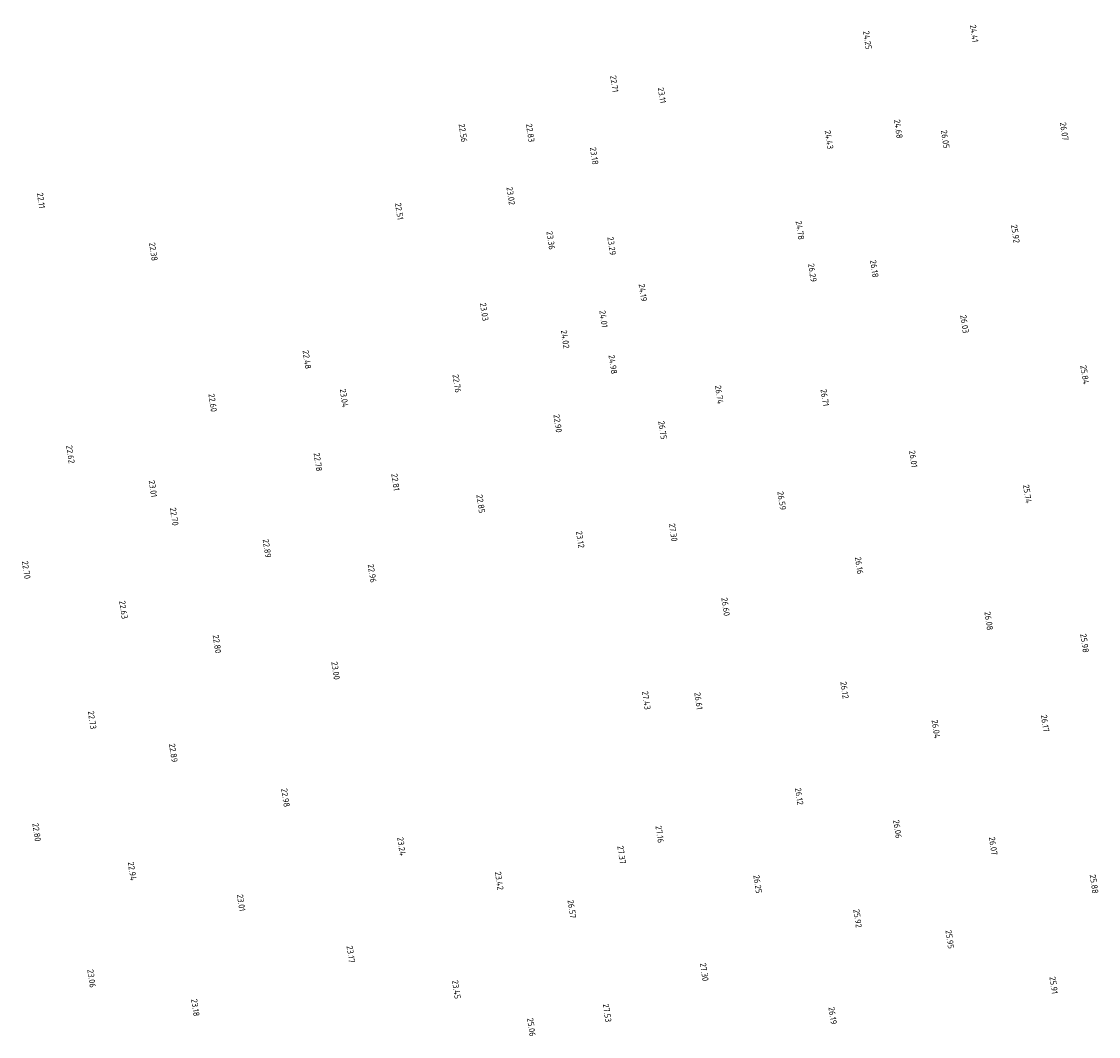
# Model space of a CAD drawing. Extents: x 184312 to 185605, y 346435 to 348273.
# Tile 13 of 18: x 184966 to 185280, y 347483 to 347779. Entities that reach past the tile are written whole.
import ezdxf
from ezdxf.enums import TextEntityAlignment as Align

# ---------------------------------------------------------------- set-up
doc = ezdxf.new("R2010")
doc.units = 0
doc.layers.add('rijk_10Anno', color=254, linetype='Continuous')
doc.styles.add('NLCS-ISO-ANNOTATIVE-T18', font='NLCS-ISO.ttf', dxfattribs={"height": 1.8})

# ---------------------------------------------------------------- blocks, each defined once
blk = doc.blocks.new('SAL-HOOGTELABEL-SO')
at = {"color": 0, "linetype": 'ByBlock', "lineweight": -2, "style": 'NLCS-ISO-ANNOTATIVE-T18'}
blk.add_attdef('HOOGTE', text='', height=1.8, dxfattribs=at).set_placement((2.79, 0), align=Align.RIGHT)

msp = doc.modelspace()

# ---------------------------------------------------------------- block references
at = {"layer": 'rijk_10Anno', "color": 254, "rotation": 278.271}
for p, values in [((185243.13, 347775.41, 24.41), {'HOOGTE': '24.41'}), ((185211.99, 347773.33, 24.25), {'HOOGTE': '24.25'}), ((185138.01, 347760.82, 22.71), {'HOOGTE': '22.71'}), ((185151.88, 347757.62, 23.11), {'HOOGTE': '23.11'}), ((185221.02, 347747.36, 24.68), {'HOOGTE': '24.68'}), ((185269.46, 347746.76, 26.07), {'HOOGTE': '26.07'}), ((185093.82, 347746.27, 22.56), {'HOOGTE': '22.56'}), ((185113.48, 347746.28, 22.83), {'HOOGTE': '22.83'}), ((185200.76, 347744.23, 24.43), {'HOOGTE': '24.43'}), ((185234.7, 347744.43, 26.05), {'HOOGTE': '26.05'}), ((185132.14, 347739.72, 23.18), {'HOOGTE': '23.18'}), ((185107.78, 347727.92, 23.02), {'HOOGTE': '23.02'}), ((184970.51, 347726.92, 22.11), {'HOOGTE': '22.11'}), ((185075.18, 347723.57, 22.51), {'HOOGTE': '22.51'}), ((185192.27, 347717.8, 24.78), {'HOOGTE': '24.78'}), ((185255.2, 347716.8, 25.92), {'HOOGTE': '25.92'}), ((185119.46, 347714.92, 23.36), {'HOOGTE': '23.36'}), ((185137.26, 347713.28, 23.29), {'HOOGTE': '23.29'}), ((185003.39, 347711.61, 22.38), {'HOOGTE': '22.38'}), ((185213.97, 347706.76, 26.18), {'HOOGTE': '26.18'}), ((185195.9, 347705.46, 26.29), {'HOOGTE': '26.29'}), ((185146.37, 347699.78, 24.19), {'HOOGTE': '24.19'}), ((185100.02, 347694.07, 23.03), {'HOOGTE': '23.03'}), ((185134.87, 347692.13, 24.01), {'HOOGTE': '24.01'}), ((185240.35, 347690.48, 26.03), {'HOOGTE': '26.03'}), ((185123.66, 347686.05, 24.02), {'HOOGTE': '24.02'}), ((185048.25, 347680.06, 22.48), {'HOOGTE': '22.48'}), ((185137.62, 347678.6, 24.98), {'HOOGTE': '24.98'}), ((185275.46, 347675.59, 25.84), {'HOOGTE': '25.84'}), ((185092.03, 347673.16, 22.76), {'HOOGTE': '22.76'}), ((185059.09, 347668.85, 23.04), {'HOOGTE': '23.04'}), ((185168.69, 347669.83, 26.74), {'HOOGTE': '26.74'}), ((185199.48, 347669.17, 26.71), {'HOOGTE': '26.71'}), ((185020.71, 347667.53, 22.6), {'HOOGTE': '22.60'}), ((185121.5, 347661.49, 22.9), {'HOOGTE': '22.90'}), ((185152.14, 347659.47, 26.75), {'HOOGTE': '26.75'}), ((184979.15, 347652.48, 22.62), {'HOOGTE': '22.62'}), ((185051.46, 347650.19, 22.78), {'HOOGTE': '22.78'}), ((185225.34, 347651.28, 26.01), {'HOOGTE': '26.01'}), ((185074.08, 347644.5, 22.81), {'HOOGTE': '22.81'}), ((185003.22, 347642.6, 23.01), {'HOOGTE': '23.01'}), ((185258.71, 347640.84, 25.74), {'HOOGTE': '25.74'}), ((185099.01, 347637.97, 22.85), {'HOOGTE': '22.85'}), ((185186.94, 347638.86, 26.59), {'HOOGTE': '26.59'}), ((185009.45, 347634.32, 22.7), {'HOOGTE': '22.70'}), ((185128.05, 347627.78, 23.12), {'HOOGTE': '23.12'}), ((185155.24, 347629.68, 27.3), {'HOOGTE': '27.30'}), ((185036.58, 347624.95, 22.89), {'HOOGTE': '22.89'}), ((184966.22, 347618.75, 22.7), {'HOOGTE': '22.70'}), ((185067.26, 347617.69, 22.96), {'HOOGTE': '22.96'}), ((185209.52, 347620.14, 26.16), {'HOOGTE': '26.16'}), ((184994.64, 347607.08, 22.63), {'HOOGTE': '22.63'}), ((185170.55, 347607.95, 26.6), {'HOOGTE': '26.60'}), ((185247.42, 347603.79, 26.08), {'HOOGTE': '26.08'}), ((185021.97, 347597.07, 22.8), {'HOOGTE': '22.80'}), ((185275.42, 347597.25, 25.98), {'HOOGTE': '25.98'}), ((185056.61, 347589.35, 23), {'HOOGTE': '23.00'}), ((185205.27, 347583.81, 26.12), {'HOOGTE': '26.12'}), ((185147.39, 347580.58, 27.43), {'HOOGTE': '27.43'}), ((185162.61, 347580.59, 26.61), {'HOOGTE': '26.61'}), ((184985.48, 347574.91, 22.73), {'HOOGTE': '22.73'}), ((185263.84, 347574.1, 26.17), {'HOOGTE': '26.17'}), ((185231.99, 347572.23, 26.04), {'HOOGTE': '26.04'}), ((185009.22, 347565.24, 22.89), {'HOOGTE': '22.89'}), ((185041.98, 347552.17, 22.98), {'HOOGTE': '22.98'}), ((185192.01, 347552.78, 26.12), {'HOOGTE': '26.12'}), ((184969.29, 347542.11, 22.8), {'HOOGTE': '22.80'}), ((185220.74, 347543.04, 26.06), {'HOOGTE': '26.06'}), ((185151.26, 347541.7, 27.16), {'HOOGTE': '27.16'}), ((185075.87, 347537.98, 23.24), {'HOOGTE': '23.24'}), ((185248.7, 347538.11, 26.07), {'HOOGTE': '26.07'}), ((185140.15, 347535.55, 27.37), {'HOOGTE': '27.37'}), ((184997.18, 347530.71, 22.94), {'HOOGTE': '22.94'}), ((185104.41, 347527.92, 23.42), {'HOOGTE': '23.42'}), ((185179.91, 347526.95, 26.25), {'HOOGTE': '26.25'}), ((185278.19, 347526.9, 25.88), {'HOOGTE': '25.88'}), ((185028.98, 347521.73, 23), {'HOOGTE': '23.01'}), ((185125.63, 347519.66, 26.57), {'HOOGTE': '26.57'}), ((185209.11, 347516.93, 25.92), {'HOOGTE': '25.92'}), ((185236.03, 347510.79, 25.95), {'HOOGTE': '25.95'}), ((185061.01, 347506.7, 23.17), {'HOOGTE': '23.17'}), ((185164.31, 347501.34, 27.3), {'HOOGTE': '27.30'}), ((184985.33, 347499.44, 23.05), {'HOOGTE': '23.06'}), ((185091.91, 347496.16, 23.45), {'HOOGTE': '23.45'}), ((185266.36, 347497.58, 25.91), {'HOOGTE': '25.91'}), ((185015.63, 347491.07, 23.18), {'HOOGTE': '23.18'}), ((185135.92, 347489.35, 27.53), {'HOOGTE': '27.53'}), ((185201.8, 347488.71, 26.19), {'HOOGTE': '26.19'}), ((185113.82, 347485.18, 25.06), {'HOOGTE': '25.06'})]:
    msp.add_blockref('SAL-HOOGTELABEL-SO', p, dxfattribs=at).add_auto_attribs(values)

doc.saveas('drawing.dxf')
